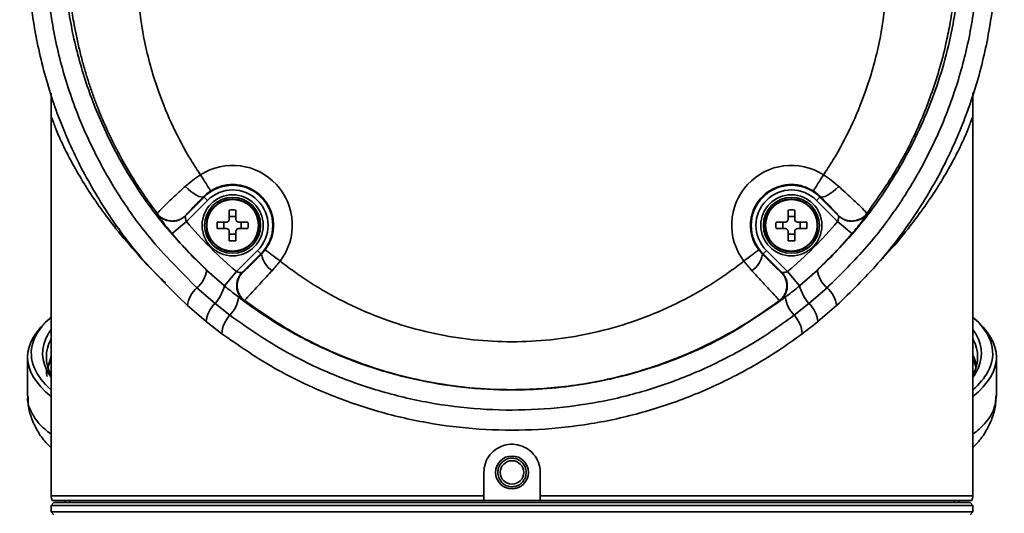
# Model space of a CAD drawing. Header units: millimetres. Extents: x -71 to 231, y 92 to 236.
# Tile 8 of 24: x -67.47 to -62.23, y 201.08 to 203.71. Entities that reach past the tile are written whole.
import ezdxf

# ---------------------------------------------------------------- set-up
doc = ezdxf.new("R2010")
doc.units = ezdxf.units.MM

msp = doc.modelspace()

# ---------------------------------------------------------------- linework, layer by layer
at = {"color": 7, "linetype": 'Continuous', "lineweight": 35}
for p, q in [((-67.298987, 203.320198), (-67.298985, 203.201905)), ((-67.298985, 203.320192), (-67.298985, 203.203025)), ((-62.398985, 203.201905), (-62.398983, 203.323493)), ((-62.398985, 203.203025), (-62.398985, 203.323487)), ((-67.298985, 203.203025), (-67.298985, 201.176905)), ((-62.398985, 201.176905), (-62.398985, 203.203025)), ((-66.584553, 202.667862), (-66.484672, 202.767743)), ((-66.466997, 202.750068), (-66.579776, 202.637289)), ((-66.484672, 202.767743), (-66.487355, 202.770426)), ((-66.484672, 202.767743), (-66.466997, 202.750068)), ((-63.230974, 202.750068), (-63.213299, 202.767743)), ((-63.118194, 202.637289), (-63.230974, 202.750068)), ((-63.213299, 202.767743), (-63.210615, 202.770426)), ((-63.213299, 202.767743), (-63.113417, 202.667862)), ((-66.351409, 202.649481), (-66.351409, 202.698643)), ((-66.316409, 202.698643), (-66.316409, 202.649481)), ((-63.381561, 202.649481), (-63.381561, 202.698643)), ((-63.346561, 202.698643), (-63.346561, 202.649481)), ((-66.735021, 202.678354), (-66.734566, 202.679674)), ((-66.656066, 202.572731), (-66.579776, 202.637289)), ((-66.584079, 202.669155), (-66.584553, 202.667862)), ((-66.351409, 202.6632), (-66.316409, 202.6632)), ((-63.381561, 202.6632), (-63.346561, 202.6632)), ((-63.118194, 202.637289), (-63.041904, 202.572731)), ((-63.113417, 202.667862), (-63.113892, 202.669155)), ((-62.963404, 202.679673), (-62.96295, 202.678354)), ((-66.415572, 202.634481), (-66.366409, 202.634481)), ((-66.366409, 202.599481), (-66.415572, 202.599481)), ((-66.380129, 202.599481), (-66.380129, 202.634481)), ((-66.351409, 202.535318), (-66.351409, 202.584481)), ((-66.316409, 202.584481), (-66.316409, 202.535318)), ((-66.301409, 202.634481), (-66.252247, 202.634481)), ((-66.252247, 202.599481), (-66.301409, 202.599481)), ((-66.28769, 202.634481), (-66.28769, 202.599481)), ((-63.445724, 202.634481), (-63.396561, 202.634481)), ((-63.396561, 202.599481), (-63.445724, 202.599481)), ((-63.41028, 202.599481), (-63.41028, 202.634481)), ((-63.381561, 202.535318), (-63.381561, 202.584481)), ((-63.346561, 202.584481), (-63.346561, 202.535318)), ((-63.331561, 202.634481), (-63.282398, 202.634481)), ((-63.282398, 202.599481), (-63.331561, 202.599481)), ((-63.317842, 202.634481), (-63.317842, 202.599481)), ((-66.316409, 202.570761), (-66.351409, 202.570761)), ((-63.346561, 202.570761), (-63.381561, 202.570761)), ((-66.313602, 202.371114), (-66.200822, 202.483893)), ((-66.183147, 202.466218), (-66.200822, 202.483893)), ((-66.180268, 202.463339), (-66.160933, 202.485356)), ((-63.537038, 202.485356), (-63.517703, 202.463339)), ((-63.497148, 202.483893), (-63.514823, 202.466218)), ((-63.497148, 202.483893), (-63.384369, 202.371114)), ((-66.183147, 202.466218), (-66.283028, 202.366337)), ((-66.183147, 202.466218), (-66.180268, 202.463339)), ((-63.514823, 202.466218), (-63.517703, 202.463339)), ((-63.414942, 202.366337), (-63.514823, 202.466218)), ((-66.470829, 202.37751), (-66.37767, 202.295401)), ((-63.3203, 202.295401), (-63.227142, 202.37751)), ((-66.37767, 202.295401), (-66.313602, 202.371114)), ((-66.283028, 202.366337), (-66.280444, 202.367286)), ((-63.417527, 202.367286), (-63.414942, 202.366337)), ((-63.384369, 202.371114), (-63.3203, 202.295401)), ((-66.523347, 202.284736), (-66.427057, 202.201712)), ((-63.270914, 202.201712), (-63.174623, 202.284736)), ((-66.269899, 202.216778), (-66.272536, 202.215869)), ((-63.425435, 202.215869), (-63.428071, 202.216778)), ((-66.475063, 202.105284), (-66.573626, 202.189775)), ((-66.427057, 202.201712), (-66.348016, 202.13846)), ((-63.349955, 202.13846), (-63.270914, 202.201712)), ((-63.124345, 202.189775), (-63.222907, 202.105284)), ((-66.391916, 202.040355), (-66.475063, 202.105284)), ((-67.423985, 201.916202), (-67.423985, 201.708614)), ((-67.298985, 201.919781), (-67.315173, 201.868112)), ((-62.273985, 201.708661), (-62.273985, 201.916202)), ((-64.998985, 201.176905), (-64.998985, 201.301905)), ((-64.698985, 201.301905), (-64.698985, 201.176905)), ((-67.298985, 201.176905), (-64.998985, 201.176905)), ((-64.698985, 201.176905), (-62.398985, 201.176905)), ((-67.283985, 201.141905), (-67.298985, 201.126905)), ((-67.298985, 201.126905), (-67.298985, 201.091905)), ((-62.398985, 201.126905), (-67.298985, 201.126905)), ((-67.292287, 201.151905), (-64.975954, 201.151905)), ((-67.283985, 201.141905), (-62.413985, 201.141905)), ((-67.223882, 201.151905), (-67.223532, 201.141905)), ((-67.198985, 201.151905), (-67.198985, 201.141905)), ((-64.975954, 201.151905), (-64.998985, 201.154316)), ((-64.722016, 201.151905), (-64.975954, 201.151905)), ((-64.698985, 201.154316), (-64.722016, 201.151905)), ((-64.722016, 201.151905), (-62.405684, 201.151905)), ((-62.498985, 201.141905), (-62.498985, 201.151905)), ((-62.474438, 201.141905), (-62.474089, 201.151905)), ((-62.398985, 201.126905), (-62.413985, 201.141905)), ((-62.398985, 201.091905), (-62.398985, 201.126905)), ((-67.298985, 201.091905), (-67.283985, 201.076905)), ((-67.298985, 201.091905), (-62.398985, 201.091905)), ((-62.413985, 201.076905), (-62.398985, 201.091905))]:
    msp.add_line(p, q, dxfattribs=at)
at = {"color": 7, "linetype": 'Continuous', "lineweight": 35, "flags": 128}
for points in [[(-66.585546, 202.824353), (-66.570976, 202.810167), (-66.555871, 202.797262), (-66.540857, 202.786172), (-66.526554, 202.777355), (-66.513555, 202.771177), (-66.502397, 202.767894), (-66.493541, 202.76764), (-66.487355, 202.770426)], [(-63.210615, 202.770426), (-63.204429, 202.76764), (-63.195574, 202.767893), (-63.184415, 202.771177), (-63.171416, 202.777355), (-63.157113, 202.786171), (-63.142099, 202.797261), (-63.126994, 202.810166), (-63.112424, 202.824352)]]:
    msp.add_lwpolyline(points, dxfattribs=at)
at = {"color": 7, "linetype": 'Continuous', "lineweight": 35}
for centre, radius in [((-66.333909, 202.616981), 0.1625), ((-66.333909, 202.616981), 0.148752), ((-66.333909, 202.616981), 0.139587), ((-66.333909, 202.616981), 0.1375), ((-63.364061, 202.616981), 0.1625), ((-63.364061, 202.616981), 0.148752), ((-63.364061, 202.616981), 0.139587), ((-63.364061, 202.616981), 0.1375), ((-64.848985, 201.301905), 0.0875), ((-64.848985, 201.301905), 0.0625)]:
    msp.add_circle(centre, radius, dxfattribs=at)
for centre, radius, start, end in [((-66.333909, 202.618988), 0.317275, 322.747999, 122.689752), ((-63.364061, 202.618988), 0.317275, 57.310854, 217.251827), ((-66.333909, 202.616981), 0.21321, 315, 135), ((-66.333909, 202.616981), 0.188214, 315, 135), ((-63.364061, 202.616981), 0.21321, 45, 225), ((-63.364061, 202.616981), 0.188214, 45, 225), ((-66.333909, 202.027989), 0.670882, 88.505267, 91.494733), ((-63.364061, 202.027989), 0.670882, 88.505267, 91.494733), ((-66.655215, 202.738675), 0.100038, 217.083804, 314.938359), ((-64.848985, 204.101905), 2.26732, 220.238302, 229.761698), ((-64.848985, 204.101905), 2.26732, 310.238302, 319.761698), ((-63.042756, 202.738675), 0.100038, 225.061641, 322.916196), ((-65.744918, 202.616981), 0.670882, 178.505267, 181.494733), ((-66.922901, 202.616981), 0.670882, 358.505267, 1.494733), ((-62.77507, 202.616981), 0.670882, 178.505267, 181.494733), ((-63.953052, 202.616981), 0.670882, 358.505267, 1.494733), ((-64.848985, 204.101905), 2.367259, 220.238302, 226.755386), ((-66.333909, 203.205972), 0.670882, 268.505267, 271.494733), ((-63.364061, 203.205972), 0.670882, 268.505267, 271.494733), ((-64.848985, 204.101905), 2.367259, 313.244614, 319.761698), ((-66.045874, 202.487255), 0.136506, 190.09056, 234.832469), ((-63.652094, 202.487252), 0.136502, 305.167285, 349.910596), ((-66.629671, 202.406178), 0.161409, 311.202659, 349.769396), ((-63.068299, 202.406178), 0.161409, 190.230604, 228.797341), ((-66.212215, 202.295675), 0.100038, 135.061641, 232.916196), ((-63.485756, 202.295675), 0.100038, 307.083804, 44.938359), ((-66.428038, 202.173482), 0.146497, 130.586158, 173.614516), ((-66.586042, 202.345379), 0.214281, 317.897395, 346.51236), ((-63.111928, 202.345379), 0.214281, 193.48764, 222.102605), ((-63.269933, 202.173482), 0.146497, 6.385484, 49.413842), ((-66.476624, 202.259179), 0.176389, 316.81252, 352.050393), ((-63.221347, 202.259179), 0.176389, 187.949607, 223.18748), ((-66.316465, 202.086491), 0.159708, 133.825547, 173.242286), ((-63.381505, 202.086491), 0.159708, 6.757714, 46.174453), ((-66.233024, 202.028128), 0.159362, 136.184609, 175.599901), ((-63.464946, 202.028128), 0.159362, 4.400099, 43.815391), ((-67.248985, 201.176905), 0.05, 180, 210), ((-62.448985, 201.176905), 0.05, 330, 0)]:
    msp.add_arc(centre, radius, start, end, dxfattribs=at)
for centre, major_axis, ratio, start_param, end_param in [((-64.848985, 201.916202), (2.575, 0), 0.26586803, 2.82872974, 3.45445557), ((-64.848985, 201.935521), (2.555, 0), 0.26794919, 2.85391055, 3.25604819), ((-64.848985, 201.935521), (2.555, 0), 0.26794919, 6.13934948, 6.57086741), ((-64.848985, 201.916202), (2.575, 0), 0.26586803, 5.97032239, 6.59604822), ((-64.848985, 201.935521), (2.495, 0), 0.26794919, 2.95137935, 3.27020416), ((-64.848985, 201.935521), (2.495, 0), 0.26794919, 6.16255619, 6.47339861), ((-64.848985, 201.916202), (2.475, 0), 0.27011444, 2.99933893, 3.28384638), ((-64.848985, 201.916202), (2.475, 0), 0.27011444, 6.14190181, 6.42543903), ((-64.848985, 201.935521), (2.555, 0), 0.26794919, 3.25604819, 3.42927475), ((-64.848985, 201.935521), (2.495, 0), 0.26794919, 3.27020416, 3.33180596), ((-64.848985, 201.807498), (2.475, 0), 0.26253608, 2.99933893, 3.05904184), ((-64.848985, 201.807498), (2.475, 0), 0.26253608, 0.08255081, 0.14225372), ((-64.848985, 201.935521), (2.495, 0), 0.26794919, 6.092972, 6.16255619), ((-64.848985, 201.935521), (2.555, 0), 0.26794919, 5.99550321, 6.13934948)]:
    msp.add_ellipse(centre, major_axis=major_axis, ratio=ratio, start_param=start_param, end_param=end_param, dxfattribs=at)
for points, knots in [([(-66.573626, 202.189775), (-66.663863, 202.278268), (-66.826633, 202.437891), (-67.018285, 202.704927), (-67.167285, 202.968067), (-67.283902, 203.246064), (-67.366451, 203.534844), (-67.415187, 203.830416), (-67.429636, 204.127159), (-67.409429, 204.421254), (-67.356797, 204.70921), (-67.272968, 204.986937), (-67.158988, 205.250953), (-67.018095, 205.498884), (-66.851989, 205.728477), (-66.66248, 205.936742), (-66.453156, 206.12236), (-66.202461, 206.300526), (-65.906329, 206.458872), (-65.644197, 206.555209), (-65.401457, 206.619639), (-65.180564, 206.660393), (-64.899256, 206.681283), (-64.614611, 206.671659), (-64.330439, 206.629388), (-64.050598, 206.555379), (-63.777948, 206.449875), (-63.51709, 206.312031), (-63.271609, 206.144034), (-63.045512, 205.948196), (-62.843274, 205.725698), (-62.667245, 205.48009), (-62.520884, 205.216156), (-62.40722, 204.936927), (-62.326549, 204.646602), (-62.280175, 204.35104), (-62.269045, 204.054071), (-62.291419, 203.759482), (-62.346959, 203.469264), (-62.436148, 203.187328), (-62.556684, 202.91678), (-62.710974, 202.656585), (-62.897513, 202.409636), (-63.048735, 202.263061), (-63.124345, 202.189775)], [0, 0, 0, 0, 0.03044101, 0.05490932, 0.07946151, 0.10393341, 0.12832503, 0.15279534, 0.17718811, 0.20101634, 0.22491686, 0.24874375, 0.27179872, 0.29492108, 0.31797318, 0.34036138, 0.3628149, 0.38519995, 0.41400966, 0.44281738, 0.45148068, 0.47373189, 0.49605423, 0.51830493, 0.54117761, 0.56412795, 0.5870025, 0.61070025, 0.63448126, 0.65818283, 0.68252489, 0.70695158, 0.73129764, 0.75578718, 0.78035772, 0.80484943, 0.82892258, 0.8530703, 0.877143, 0.90115508, 0.92524216, 0.94925144, 0.97462646, 1, 1, 1, 1]), ([(-63.174623, 202.284736), (-63.101885, 202.356335), (-62.956403, 202.499538), (-62.777881, 202.740197), (-62.630979, 202.993215), (-62.517033, 203.255724), (-62.433676, 203.528649), (-62.382971, 203.808931), (-62.364293, 204.092805), (-62.377886, 204.378326), (-62.425241, 204.661864), (-62.505321, 204.939811), (-62.616773, 205.206585), (-62.759161, 205.458256), (-62.929512, 205.692036), (-63.124498, 205.90347), (-63.341799, 206.089288), (-63.577129, 206.248471), (-63.826776, 206.378946), (-64.087312, 206.478718), (-64.354404, 206.548655), (-64.669787, 206.595102), (-65.031832, 206.597272), (-65.430219, 206.535818), (-65.811176, 206.410325), (-66.167432, 206.226875), (-66.488947, 205.987542), (-66.73961, 205.730318), (-66.926555, 205.476197), (-67.063547, 205.239815), (-67.175121, 204.987654), (-67.258111, 204.721873), (-67.311371, 204.445744), (-67.333638, 204.163137), (-67.322635, 203.877342), (-67.278541, 203.592026), (-67.201687, 203.312633), (-67.09166, 203.043022), (-66.949918, 202.787216), (-66.766668, 202.527085), (-66.610175, 202.371217), (-66.523347, 202.284736)], [0, 0, 0, 0, 0.02561438, 0.05123041, 0.0754141, 0.09967644, 0.12386318, 0.1480389, 0.17228951, 0.19646569, 0.22097949, 0.2455712, 0.27008264, 0.29436371, 0.31872394, 0.3430007, 0.36656287, 0.39020276, 0.41376083, 0.43645242, 0.45921811, 0.48190769, 0.51501378, 0.54812066, 0.58100366, 0.61389026, 0.64731828, 0.6807512, 0.70376594, 0.72685004, 0.74986787, 0.77373769, 0.79768061, 0.82155191, 0.84606864, 0.87066292, 0.89517841, 0.91984645, 0.94459566, 0.96925976, 1, 1, 1, 1]), ([(-63.227142, 202.37751), (-63.155499, 202.449153), (-63.012209, 202.592445), (-62.815236, 202.865004), (-62.643585, 203.190443), (-62.531467, 203.530797), (-62.476384, 203.841461), (-62.459469, 204.115042), (-62.473712, 204.390381), (-62.520691, 204.664009), (-62.599526, 204.932397), (-62.70891, 205.189983), (-62.848499, 205.432901), (-63.015452, 205.658378), (-63.206389, 205.86187), (-63.419025, 206.040139), (-63.649115, 206.192195), (-63.892867, 206.315951), (-64.146856, 206.409463), (-64.40673, 206.473717), (-64.642406, 206.504843), (-64.890488, 206.513935), (-65.179496, 206.495818), (-65.532625, 206.420751), (-65.895848, 206.280092), (-66.229308, 206.082351), (-66.52864, 205.833421), (-66.783532, 205.537416), (-66.967301, 205.23748), (-67.09038, 204.953443), (-67.169145, 204.696457), (-67.219313, 204.430132), (-67.238392, 204.157302), (-67.226093, 203.88143), (-67.182212, 203.607535), (-67.105666, 203.339368), (-66.998106, 203.080163), (-66.85728, 202.829654), (-66.684322, 202.590863), (-66.541991, 202.448626), (-66.470829, 202.37751)], [0, 0, 0, 0, 0.02650682, 0.05301566, 0.08829188, 0.12357229, 0.14789104, 0.17228496, 0.19660425, 0.22135013, 0.24617502, 0.27091829, 0.29547647, 0.32011576, 0.34466903, 0.36848885, 0.39238882, 0.41620395, 0.43909945, 0.46207144, 0.48496473, 0.50003874, 0.52577426, 0.55911733, 0.5924637, 0.62585915, 0.65925985, 0.69363868, 0.72802287, 0.7517971, 0.77564377, 0.79942032, 0.82392324, 0.84850256, 0.87300509, 0.89776302, 0.92260085, 0.94735527, 0.97367862, 1, 1, 1, 1]), ([(-66.734581, 202.679693), (-66.756729, 202.709787), (-66.801674, 202.770857), (-66.864315, 202.8678), (-66.924064, 202.970332), (-66.979936, 203.078752), (-67.02196, 203.171893), (-67.052748, 203.247923), (-67.074399, 203.305581), (-67.095261, 203.365957), (-67.115144, 203.42907), (-67.133848, 203.494927), (-67.151168, 203.563529), (-67.16623, 203.631878), (-67.181047, 203.709987), (-67.193713, 203.792398), (-67.204419, 203.886227), (-67.211836, 203.985334), (-67.216015, 204.126549), (-67.209485, 204.293891), (-67.186753, 204.480863), (-67.15143, 204.658878), (-67.102701, 204.832636), (-67.032484, 205.024797), (-66.938343, 205.224811), (-66.815008, 205.429139), (-66.678915, 205.611362), (-66.510036, 205.79814), (-66.29858, 205.985162), (-66.038411, 206.159799), (-65.758711, 206.297967), (-65.464438, 206.398254), (-65.159554, 206.459107), (-64.848217, 206.479471), (-64.539053, 206.459096), (-64.233787, 206.3983), (-63.962865, 206.306156), (-63.727359, 206.194164), (-63.527538, 206.07361), (-63.340034, 205.933764), (-63.182178, 205.789673), (-63.04921, 205.645338), (-62.937866, 205.504867), (-62.833678, 205.350263), (-62.73882, 205.181762), (-62.669241, 205.029879), (-62.619243, 204.898891), (-62.583786, 204.79117), (-62.552226, 204.676588), (-62.527714, 204.565617), (-62.508936, 204.456605), (-62.494995, 204.347065), (-62.48554, 204.224897), (-62.482314, 204.083979), (-62.488146, 203.939949), (-62.502383, 203.802881), (-62.520461, 203.687838), (-62.54478, 203.568891), (-62.577199, 203.444222), (-62.619648, 203.31361), (-62.68874, 203.136246), (-62.794561, 202.919624), (-62.908428, 202.757802), (-62.963389, 202.679693)], [0, 0, 0, 0, 0.01068399, 0.02168151, 0.03299271, 0.04461773, 0.05655672, 0.06221124, 0.0680843, 0.07417595, 0.08048622, 0.08701516, 0.09376282, 0.10072923, 0.10703914, 0.11651042, 0.12458167, 0.13405868, 0.14494177, 0.16499714, 0.18191233, 0.19879062, 0.21687896, 0.23348733, 0.25727302, 0.27998828, 0.30163232, 0.32220446, 0.35188556, 0.38207309, 0.41147462, 0.44075122, 0.470617, 0.49999177, 0.52958641, 0.55882762, 0.58862975, 0.61106576, 0.63320625, 0.65519778, 0.67780745, 0.69418875, 0.71125618, 0.72900946, 0.7474482, 0.76650113, 0.77673607, 0.78754697, 0.79893362, 0.81072638, 0.82004901, 0.83057787, 0.84231249, 0.85509709, 0.87089359, 0.88352701, 0.8945124, 0.9042054, 0.91825844, 0.93134801, 0.94347444, 0.97271582, 1, 1, 1, 1]), ([(-66.356355, 205.298546), (-66.412404, 205.228591), (-66.524616, 205.088537), (-66.653102, 204.855783), (-66.750323, 204.612588), (-66.814051, 204.361755), (-66.845161, 204.103075), (-66.841922, 203.840651), (-66.804097, 203.579152), (-66.737834, 203.344572), (-66.652634, 203.139328), (-66.575066, 202.993871), (-66.52196, 202.911805), (-66.505267, 202.886009)], [0, 0, 0, 0, 0.10344725, 0.20710522, 0.30584881, 0.40553102, 0.50533665, 0.60617372, 0.70799182, 0.80988468, 0.88703408, 0.96449106, 1, 1, 1, 1]), ([(-63.192707, 202.886011), (-63.176013, 202.911807), (-63.12291, 202.993864), (-63.045343, 203.139321), (-62.960144, 203.344557), (-62.893881, 203.579138), (-62.856049, 203.840635), (-62.852811, 204.10306), (-62.88392, 204.361739), (-62.947642, 204.612573), (-63.044866, 204.855773), (-63.173355, 205.088534), (-63.285566, 205.228588), (-63.341616, 205.298547)], [0, 0, 0, 0, 0.035508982, 0.112955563, 0.190115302, 0.291998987, 0.393817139, 0.494663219, 0.594459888, 0.694142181, 0.792894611, 0.896549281, 1, 1, 1, 1]), ([(-66.689735, 202.3111), (-66.705211, 202.325492), (-66.757988, 202.374571), (-66.847642, 202.471034), (-66.947351, 202.588218), (-67.035883, 202.706494), (-67.108069, 202.813558), (-67.170476, 202.917514), (-67.221472, 203.013532), (-67.260516, 203.097612), (-67.282796, 203.153775), (-67.293507, 203.184235), (-67.298168, 203.198972), (-67.29872, 203.200952), (-67.298985, 203.201905)], [0, 0, 0, 0, 0.04081101, 0.13917493, 0.26656284, 0.36411679, 0.46720693, 0.5697423, 0.67031548, 0.76968706, 0.86707257, 0.91488086, 0.95906251, 1, 1, 1, 1]), ([(-62.899243, 202.420671), (-62.886463, 202.433954), (-62.829629, 202.493028), (-62.751125, 202.588294), (-62.66196, 202.706475), (-62.589936, 202.813563), (-62.527485, 202.917513), (-62.476501, 203.013532), (-62.437454, 203.097612), (-62.415175, 203.153775), (-62.404464, 203.184235), (-62.399802, 203.198972), (-62.399251, 203.200952), (-62.398985, 203.201905)], [0, 0, 0, 0, 0.04116013, 0.18305261, 0.2917142, 0.40654233, 0.52075252, 0.63277711, 0.74346329, 0.85193725, 0.90518907, 0.95440131, 1, 1, 1, 1]), ([(-66.585546, 202.824353), (-66.559721, 202.845876), (-66.533896, 202.867399), (-66.505253, 202.886018), (-66.505252, 202.886018)], [0, 0, 0, 0, 0.99997073, 1, 1, 1, 1]), ([(-63.19272, 202.88602), (-63.19272, 202.886019), (-63.164076, 202.8674), (-63.13825, 202.845876), (-63.112424, 202.824352)], [0, 0, 0, 0, 0.00002927, 1, 1, 1, 1]), ([(-66.734501, 202.679787), (-66.734501, 202.679787), (-66.734274, 202.681429), (-66.725339, 202.692316), (-66.687864, 202.729593), (-66.637912, 202.776696), (-66.600206, 202.811011), (-66.585546, 202.824353)], [0, 0, 0, 0, 0.00000821, 0.2751767, 0.54988966, 0.82499292, 1, 1, 1, 1]), ([(-66.451239, 202.799753), (-66.45994, 202.793652), (-66.473215, 202.784344), (-66.483732, 202.773993), (-66.487355, 202.770426)], [0, 0, 0, 0, 0.655485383, 1, 1, 1, 1]), ([(-66.160933, 202.485356), (-66.148055, 202.506266), (-66.122299, 202.548087), (-66.112762, 202.622549), (-66.126769, 202.695313), (-66.164531, 202.759521), (-66.221288, 202.807539), (-66.290803, 202.834097), (-66.364987, 202.836016), (-66.419003, 202.819157), (-66.445536, 202.803186), (-66.451239, 202.799753)], [0, 0, 0, 0, 0.12089155, 0.24178926, 0.36272122, 0.48365148, 0.60454481, 0.72538219, 0.84616914, 0.9669333, 1, 1, 1, 1]), ([(-63.246733, 202.799754), (-63.268589, 202.810923), (-63.3123, 202.83326), (-63.387245, 202.83686), (-63.458619, 202.817155), (-63.519595, 202.77449), (-63.56298, 202.714179), (-63.584008, 202.642808), (-63.580102, 202.568668), (-63.559014, 202.516057), (-63.540942, 202.49081), (-63.537038, 202.485356)], [0, 0, 0, 0, 0.12079692, 0.24158844, 0.36235338, 0.48312902, 0.60394795, 0.7248238, 0.84574526, 0.96668102, 1, 1, 1, 1]), ([(-63.210615, 202.770426), (-63.217794, 202.777253), (-63.228734, 202.787658), (-63.242128, 202.796659), (-63.246733, 202.799754)], [0, 0, 0, 0, 0.65618762, 1, 1, 1, 1]), ([(-63.112424, 202.824352), (-63.089171, 202.803116), (-63.042561, 202.760548), (-62.992126, 202.712073), (-62.967777, 202.686762), (-62.963601, 202.680735), (-62.96347, 202.679787), (-62.96347, 202.679787)], [0, 0, 0, 0, 0.28051964, 0.56230173, 0.84099804, 0.99999179, 1, 1, 1, 1]), ([(-66.487355, 202.770426), (-66.496765, 202.760884), (-66.520919, 202.736391), (-66.552953, 202.703384), (-66.578333, 202.676563), (-66.582106, 202.671681), (-66.583993, 202.66924)], [0, 0, 0, 0, 0.17585072, 0.45137924, 0.72562163, 1, 1, 1, 1]), ([(-63.113977, 202.66924), (-63.113978, 202.66924), (-63.114163, 202.669745), (-63.117112, 202.673574), (-63.133129, 202.690944), (-63.165852, 202.724969), (-63.195697, 202.755277), (-63.210615, 202.770426)], [0, 0, 0, 0, 0.000101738, 0.158570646, 0.436539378, 0.718346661, 1, 1, 1, 1]), ([(-66.656066, 202.572731), (-66.66551, 202.584094), (-66.684316, 202.60672), (-66.708323, 202.638041), (-66.72585, 202.662466), (-66.734288, 202.675606), (-66.734824, 202.677618), (-66.735021, 202.678354)], [0, 0, 0, 0, 0.22225909, 0.44257788, 0.66078141, 0.87581031, 1, 1, 1, 1]), ([(-66.734566, 202.679675), (-66.729922, 202.674259), (-66.720634, 202.663428), (-66.702736, 202.65139), (-66.682917, 202.643177), (-66.661752, 202.639419), (-66.640272, 202.640196), (-66.619509, 202.645572), (-66.600121, 202.655003), (-66.589426, 202.664438), (-66.584079, 202.669155)], [0, 0, 0, 0, 0.125000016, 0.250000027, 0.375000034, 0.500000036, 0.625000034, 0.750000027, 0.875000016, 1, 1, 1, 1]), ([(-66.584553, 202.667862), (-66.584732, 202.6675), (-66.585231, 202.666486), (-66.585433, 202.662054), (-66.584752, 202.654838), (-66.583045, 202.646209), (-66.580854, 202.640231), (-66.579776, 202.637289)], [0, 0, 0, 0, 0.118460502, 0.331981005, 0.55629096, 0.781627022, 1, 1, 1, 1]), ([(-66.366409, 202.634481), (-66.364732, 202.634644), (-66.361377, 202.634972), (-66.356891, 202.637538), (-66.353505, 202.641312), (-66.351677, 202.645531), (-66.351487, 202.648336), (-66.351409, 202.649481)], [0, 0, 0, 0, 0.21397259, 0.42799091, 0.64099623, 0.85356479, 1, 1, 1, 1]), ([(-66.316409, 202.649481), (-66.316246, 202.647803), (-66.315918, 202.644448), (-66.313352, 202.639962), (-66.309578, 202.636576), (-66.305359, 202.634748), (-66.302554, 202.634558), (-66.301409, 202.634481)], [0, 0, 0, 0, 0.21397259, 0.42799091, 0.64099623, 0.85356479, 1, 1, 1, 1]), ([(-63.396561, 202.634481), (-63.394883, 202.634644), (-63.391528, 202.634972), (-63.387043, 202.637538), (-63.383656, 202.641312), (-63.381829, 202.645531), (-63.381639, 202.648336), (-63.381561, 202.649481)], [0, 0, 0, 0, 0.21397259, 0.42799091, 0.64099623, 0.85356479, 1, 1, 1, 1]), ([(-63.346561, 202.649481), (-63.346397, 202.647803), (-63.34607, 202.644448), (-63.343504, 202.639962), (-63.339729, 202.636576), (-63.335511, 202.634748), (-63.332705, 202.634558), (-63.331561, 202.634481)], [0, 0, 0, 0, 0.21397259, 0.42799091, 0.64099623, 0.85356479, 1, 1, 1, 1]), ([(-63.118194, 202.637289), (-63.11752, 202.639045), (-63.115694, 202.643801), (-63.11377, 202.651568), (-63.11269, 202.659369), (-63.112558, 202.66552), (-63.113136, 202.667096), (-63.113417, 202.667862)], [0, 0, 0, 0, 0.13149369, 0.35587833, 0.58063195, 0.79632529, 1, 1, 1, 1]), ([(-63.113892, 202.669155), (-63.108545, 202.664437), (-63.09785, 202.655003), (-63.078461, 202.645572), (-63.057698, 202.640196), (-63.036218, 202.639418), (-63.015054, 202.643177), (-62.995234, 202.65139), (-62.977336, 202.663427), (-62.968049, 202.674259), (-62.963405, 202.679674)], [0, 0, 0, 0, 0.124999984, 0.249999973, 0.374999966, 0.499999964, 0.624999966, 0.749999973, 0.874999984, 1, 1, 1, 1]), ([(-62.96295, 202.678354), (-62.963638, 202.676627), (-62.965021, 202.673155), (-62.978286, 202.65364), (-62.998429, 202.626381), (-63.020961, 202.597755), (-63.036156, 202.579599), (-63.041904, 202.572731)], [0, 0, 0, 0, 0.2113631, 0.4247211, 0.64267136, 0.86482791, 1, 1, 1, 1]), ([(-66.351409, 202.584481), (-66.351573, 202.586158), (-66.351901, 202.589514), (-66.354467, 202.593999), (-66.358241, 202.597385), (-66.36246, 202.599213), (-66.365265, 202.599403), (-66.366409, 202.599481)], [0, 0, 0, 0, 0.21397259, 0.42799091, 0.64099623, 0.85356479, 1, 1, 1, 1]), ([(-66.301409, 202.599481), (-66.303087, 202.599317), (-66.306442, 202.598989), (-66.310928, 202.596424), (-66.314314, 202.592649), (-66.316142, 202.58843), (-66.316332, 202.585625), (-66.316409, 202.584481)], [0, 0, 0, 0, 0.21397259, 0.42799091, 0.64099623, 0.85356479, 1, 1, 1, 1]), ([(-63.381561, 202.584481), (-63.381725, 202.586158), (-63.382052, 202.589514), (-63.384618, 202.593999), (-63.388393, 202.597385), (-63.392611, 202.599213), (-63.395417, 202.599403), (-63.396561, 202.599481)], [0, 0, 0, 0, 0.21397259, 0.42799091, 0.64099623, 0.85356479, 1, 1, 1, 1]), ([(-63.331561, 202.599481), (-63.333239, 202.599317), (-63.336594, 202.598989), (-63.341079, 202.596424), (-63.344466, 202.592649), (-63.346293, 202.58843), (-63.346483, 202.585625), (-63.346561, 202.584481)], [0, 0, 0, 0, 0.21397259, 0.42799091, 0.64099623, 0.85356479, 1, 1, 1, 1]), ([(-66.280359, 202.36737), (-66.278655, 202.368653), (-66.274948, 202.371442), (-66.253768, 202.391363), (-66.221349, 202.422739), (-66.193962, 202.449805), (-66.180268, 202.463339)], [0, 0, 0, 0, 0.22086636, 0.48043631, 0.74021788, 1, 1, 1, 1]), ([(-66.081353, 202.426949), (-66.081354, 202.426948), (-66.095068, 202.409158), (-66.109782, 202.392412), (-66.124497, 202.375666)], [0, 0, 0, 0, 0.00004451, 1, 1, 1, 1]), ([(-66.081365, 202.426934), (-66.056649, 202.407999), (-65.977527, 202.347379), (-65.83563, 202.256885), (-65.652136, 202.163966), (-65.459605, 202.090581), (-65.259771, 202.037421), (-65.055452, 202.004905), (-64.848994, 201.994054), (-64.642528, 202.004904), (-64.438217, 202.037418), (-64.238375, 202.090579), (-64.045852, 202.16396), (-63.862349, 202.256882), (-63.720452, 202.347375), (-63.641322, 202.408), (-63.616606, 202.426935)], [0, 0, 0, 0, 0.03513805, 0.11248973, 0.18952083, 0.26692163, 0.34459428, 0.42249622, 0.50000014, 0.57749361, 0.65540596, 0.73306816, 0.81047933, 0.88750001, 0.96486198, 1, 1, 1, 1]), ([(-63.573473, 202.375665), (-63.588188, 202.392412), (-63.602904, 202.409159), (-63.616618, 202.42695), (-63.616618, 202.42695)], [0, 0, 0, 0, 0.999955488, 1, 1, 1, 1]), ([(-63.517703, 202.463339), (-63.505622, 202.451395), (-63.479918, 202.42598), (-63.447879, 202.39489), (-63.42412, 202.372408), (-63.419781, 202.36905), (-63.417611, 202.36737)], [0, 0, 0, 0, 0.22888281, 0.48701839, 0.74347528, 1, 1, 1, 1]), ([(-66.124497, 202.375666), (-66.144766, 202.353603), (-66.185296, 202.309485), (-66.233036, 202.257525), (-66.262307, 202.225485), (-66.269256, 202.217609), (-66.269786, 202.216842), (-66.269786, 202.216842)], [0, 0, 0, 0, 0.259650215, 0.519206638, 0.778788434, 0.999991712, 1, 1, 1, 1]), ([(-63.428185, 202.216841), (-63.428185, 202.216842), (-63.4288, 202.217732), (-63.437278, 202.227276), (-63.470263, 202.263332), (-63.517541, 202.31478), (-63.555588, 202.356196), (-63.573473, 202.375665)], [0, 0, 0, 0, 0.00000829, 0.25689436, 0.51331656, 0.77121933, 1, 1, 1, 1]), ([(-66.313602, 202.371114), (-66.311845, 202.370439), (-66.30709, 202.368614), (-66.299322, 202.36669), (-66.291521, 202.365609), (-66.28537, 202.365477), (-66.283794, 202.366056), (-66.283028, 202.366337)], [0, 0, 0, 0, 0.13149369, 0.35587833, 0.58063195, 0.79632529, 1, 1, 1, 1]), ([(-63.414942, 202.366337), (-63.41458, 202.366159), (-63.413566, 202.365659), (-63.409135, 202.365457), (-63.401919, 202.366138), (-63.393289, 202.367845), (-63.387311, 202.370036), (-63.384369, 202.371114)], [0, 0, 0, 0, 0.1184605, 0.33198101, 0.55629096, 0.78162702, 1, 1, 1, 1]), ([(-66.37767, 202.295401), (-66.360686, 202.281386), (-66.334356, 202.259659), (-66.310425, 202.2413), (-66.30193, 202.234784)], [0, 0, 0, 0, 0.64504578, 1, 1, 1, 1]), ([(-63.39604, 202.234784), (-63.374087, 202.251941), (-63.349398, 202.271238), (-63.323204, 202.29299), (-63.3203, 202.295401)], [0, 0, 0, 0, 0.88915138, 1, 1, 1, 1]), ([(-66.30193, 202.234784), (-66.297873, 202.231679), (-66.222096, 202.173696), (-66.066711, 202.069708), (-65.82387, 201.94395), (-65.570622, 201.847347), (-65.310642, 201.781385), (-65.048008, 201.74464), (-64.741667, 201.735692), (-64.395486, 201.774078), (-64.029496, 201.876274), (-63.690645, 202.028452), (-63.494246, 202.166004), (-63.39604, 202.234784)], [0, 0, 0, 0, 0.00495595, 0.09256114, 0.18046133, 0.26805118, 0.35233464, 0.43689773, 0.52117646, 0.64468657, 0.76820507, 0.88409561, 1, 1, 1, 1]), ([(-66.272536, 202.215869), (-66.274259, 202.216555), (-66.277721, 202.217933), (-66.291676, 202.227412), (-66.300714, 202.233909), (-66.30193, 202.234784)], [0, 0, 0, 0, 0.46158511, 0.92752678, 1, 1, 1, 1]), ([(-63.428092, 202.216762), (-63.483905, 202.176975), (-63.593941, 202.098534), (-63.768512, 202.000795), (-63.983444, 201.901396), (-64.242914, 201.814346), (-64.546167, 201.755374), (-64.823769, 201.737763), (-65.074788, 201.749664), (-65.301607, 201.78238), (-65.528768, 201.838087), (-65.76909, 201.923709), (-66.02186, 202.044481), (-66.186004, 202.1585), (-66.269878, 202.216762)], [0, 0, 0, 0, 0.067484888, 0.133048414, 0.196693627, 0.300517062, 0.401610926, 0.499989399, 0.573538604, 0.648616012, 0.725227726, 0.803379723, 0.899531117, 1, 1, 1, 1]), ([(-63.39604, 202.234784), (-63.400248, 202.231789), (-63.412039, 202.223396), (-63.42266, 202.216627), (-63.424691, 202.216072), (-63.425435, 202.215869)], [0, 0, 0, 0, 0.26022145, 0.72916323, 1, 1, 1, 1]), ([(-66.348016, 202.13846), (-66.2637, 202.079171), (-66.095075, 201.960596), (-65.826939, 201.829071), (-65.557756, 201.732391), (-65.291406, 201.668964), (-65.019509, 201.634673), (-64.745394, 201.631389), (-64.472783, 201.657879), (-64.205634, 201.713653), (-63.947581, 201.79858), (-63.701727, 201.910422), (-63.502959, 202.026621), (-63.390435, 202.108871), (-63.349955, 202.13846)], [0, 0, 0, 0, 0.09669517, 0.19338415, 0.27795838, 0.36280503, 0.44737222, 0.5318471, 0.61660127, 0.70107919, 0.78492153, 0.8690313, 0.95288452, 1, 1, 1, 1]), ([(-63.222907, 202.105284), (-63.2237, 202.104639), (-63.251013, 202.082408), (-63.278939, 202.061072), (-63.306054, 202.040355)], [0, 0, 0, 0, 0.02902377, 1, 1, 1, 1]), ([(-63.306054, 202.040355), (-63.347934, 202.010164), (-63.464286, 201.926288), (-63.669403, 201.807925), (-63.922703, 201.694116), (-64.188183, 201.6078), (-64.462698, 201.551146), (-64.742618, 201.524257), (-65.024062, 201.527602), (-65.303316, 201.562403), (-65.57705, 201.626827), (-65.854058, 201.72513), (-66.130449, 201.858987), (-66.304759, 201.979898), (-66.391916, 202.040355)], [0, 0, 0, 0, 0.04716802, 0.13104292, 0.215169, 0.29903414, 0.38346477, 0.46816407, 0.55259199, 0.63713131, 0.72194241, 0.80648801, 0.90324122, 1, 1, 1, 1]), ([(-62.378491, 201.865377), (-62.380841, 201.87524), (-62.384983, 201.892627), (-62.39262, 201.913628), (-62.397685, 201.923751), (-62.398985, 201.926349)], [0, 0, 0, 0, 0.49351374, 0.869983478, 1, 1, 1, 1]), ([(-67.321847, 201.846811), (-67.322147, 201.845902), (-67.325932, 201.834426), (-67.322516, 201.823059), (-67.31937, 201.812592)], [0, 0, 0, 0, 0.07915567, 1, 1, 1, 1]), ([(-67.421549, 201.708614), (-67.422266, 201.704516), (-67.427458, 201.674849), (-67.40347, 201.619629), (-67.363105, 201.555697), (-67.315354, 201.518563), (-67.298985, 201.505834)], [0, 0, 0, 0, 0.05987421, 0.43340666, 0.80577863, 1, 1, 1, 1]), ([(-67.421163, 201.707697), (-67.421297, 201.692095), (-67.421639, 201.65217), (-67.404298, 201.589338), (-67.372294, 201.522196), (-67.336733, 201.469973), (-67.308274, 201.442013), (-67.298985, 201.432886)], [0, 0, 0, 0, 0.15132107, 0.38722846, 0.62620106, 0.87799044, 1, 1, 1, 1]), ([(-62.398985, 201.435552), (-62.389044, 201.445371), (-62.359466, 201.474586), (-62.324102, 201.528625), (-62.293227, 201.596001), (-62.276867, 201.657015), (-62.277377, 201.695135), (-62.277572, 201.709666)], [0, 0, 0, 0, 0.131500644, 0.391266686, 0.631639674, 0.859581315, 1, 1, 1, 1]), ([(-62.398985, 201.504978), (-62.376962, 201.52364), (-62.325468, 201.567276), (-62.282961, 201.635725), (-62.277869, 201.68517), (-62.27545, 201.708661)], [0, 0, 0, 0, 0.28173284, 0.65875709, 1, 1, 1, 1]), ([(-64.998985, 201.301905), (-64.99733, 201.318754), (-64.994019, 201.352453), (-64.968217, 201.397314), (-64.930193, 201.43146), (-64.882667, 201.451019), (-64.831445, 201.453761), (-64.782231, 201.43942), (-64.740485, 201.409611), (-64.711077, 201.367687), (-64.699895, 201.329407), (-64.699162, 201.307257), (-64.698985, 201.301905)], [0, 0, 0, 0, 0.10723506, 0.21446524, 0.32182183, 0.42926105, 0.53656309, 0.64372263, 0.75095591, 0.85836448, 0.96577688, 1, 1, 1, 1]), ([(-64.795487, 201.248431), (-64.790744, 201.254265), (-64.780585, 201.266764), (-64.773321, 201.290988), (-64.773938, 201.317193), (-64.78335, 201.341893), (-64.800351, 201.361929), (-64.822854, 201.374949), (-64.848081, 201.379586), (-64.873168, 201.375579), (-64.895499, 201.363532), (-64.912797, 201.344698), (-64.923144, 201.320948), (-64.925185, 201.294805), (-64.918458, 201.269284), (-64.90365, 201.247493), (-64.882597, 201.232081), (-64.857888, 201.224723), (-64.832541, 201.226124), (-64.810869, 201.234675), (-64.800083, 201.244321), (-64.795487, 201.248431)], [0, 0, 0, 0, 0.04733821, 0.10141672, 0.15610162, 0.21101643, 0.26564551, 0.31956646, 0.37264564, 0.42514351, 0.47760355, 0.53057439, 0.58435045, 0.63886754, 0.69376502, 0.7485373, 0.80271153, 0.85604485, 0.90867495, 0.96108197, 1, 1, 1, 1]), ([(-64.998985, 201.154316), (-64.998985, 201.157305), (-64.998985, 201.163509), (-64.998985, 201.171311), (-64.998985, 201.175857), (-64.998985, 201.176905)], [0, 0, 0, 0, 0.41704523, 0.865597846, 1, 1, 1, 1]), ([(-64.698985, 201.176905), (-64.698985, 201.175857), (-64.698985, 201.169223), (-64.698985, 201.161423), (-64.698985, 201.155351), (-64.698985, 201.154316)], [0, 0, 0, 0, 0.134663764, 0.852463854, 1, 1, 1, 1])]:
    msp.add_open_spline(points, degree=3, knots=knots, dxfattribs=at)
for points in [[(-66.451239, 202.799753), (-66.452048, 202.801293), (-66.453667, 202.804371), (-66.466156, 202.824529), (-66.484013, 202.852837), (-66.498172, 202.874958), (-66.505252, 202.886018)], [(-63.19272, 202.88602), (-63.1998, 202.874959), (-63.213959, 202.852839), (-63.231816, 202.82453), (-63.244305, 202.804372), (-63.245924, 202.801294), (-63.246733, 202.799754)], [(-66.160933, 202.485356), (-66.159473, 202.484518), (-66.156554, 202.482844), (-66.138039, 202.469448), (-66.112054, 202.45017), (-66.091594, 202.434679), (-66.081364, 202.426934)], [(-63.616607, 202.426935), (-63.606377, 202.43468), (-63.585917, 202.45017), (-63.559932, 202.469449), (-63.541417, 202.482844), (-63.538498, 202.484519), (-63.537038, 202.485356)], [(-66.280444, 202.367286), (-66.285162, 202.361937), (-66.294598, 202.35124), (-66.30403, 202.331847), (-66.309405, 202.311079), (-66.31018, 202.289596), (-66.306416, 202.268427), (-66.298198, 202.248606), (-66.286153, 202.230707), (-66.275317, 202.221421), (-66.269899, 202.216778)], [(-63.428072, 202.216778), (-63.422654, 202.221421), (-63.411817, 202.230707), (-63.399773, 202.248606), (-63.391554, 202.268427), (-63.387791, 202.289595), (-63.388566, 202.311079), (-63.39394, 202.331847), (-63.403372, 202.35124), (-63.412808, 202.361937), (-63.417527, 202.367286)]]:
    msp.add_open_spline(points, degree=3, dxfattribs=at)

doc.saveas('drawing.dxf')
